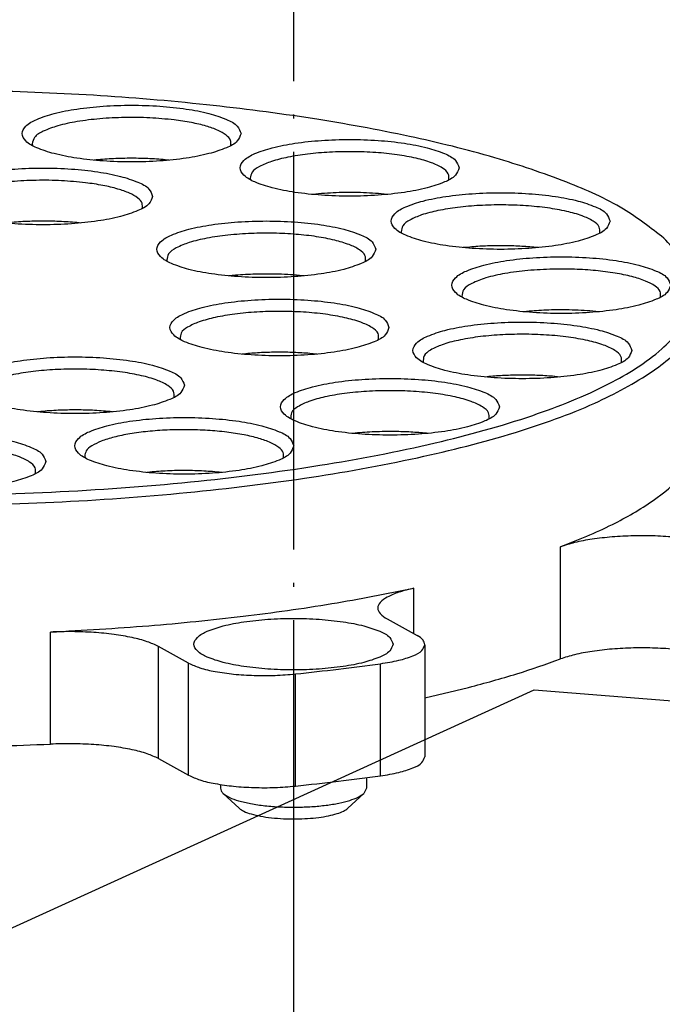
# Model space of a CAD drawing. Header units: inches. Extents: x -399 to 442, y -299 to 295.
# Tile 53 of 134: x -115 to -100, y 227 to 251. Entities that reach past the tile are written whole.
import ezdxf

# ---------------------------------------------------------------- set-up
doc = ezdxf.new("R2010")
doc.units = ezdxf.units.IN
doc.linetypes.add('DOT_CENTER', pattern=[14, 12, -1, 0, -1])
doc.layers.add('1', color=7, linetype='Continuous')
doc.dimstyles.get("Standard").update_dxf_attribs({"dimtxt": 0.18, "dimasz": 0.18, "dimexe": 0.18, "dimexo": 0.0625, "dimgap": 0.09, "dimtad": 0, "dimtih": 1, "dimtoh": 1, "dimdec": 4, "dimzin": 0, "dimdsep": 46, "dimtxsty": 'Standard', "dimcen": 0.09, "dimadec": 0, "dimazin": 0, "dimtfac": 1, "dimtdec": 4, "dimtofl": 0, "dimtmove": 0, "dimatfit": 3, "dimfxl": 1, "dimtolj": 1, "dimtzin": 0, "dimarcsym": 0})

# ---------------------------------------------------------------- blocks, each defined once
blk = doc.blocks.new('0515-2032_2__7', base_point=(-138.712, 315.705))
at = {"layer": '1', "color": 1, "linetype": 'DOT_CENTER'}
blk.add_line((-135.878, 324.012), (-135.878, 229.499), dxfattribs=at)
blk = doc.blocks.new('N2390-20302__9', base_point=(-176.916, 289.526))
at = {"color": 7, "linetype": 'Continuous'}
for p, q in [((-143.758, 310.122), (-143.745, 310.07)), ((-141.83, 309.638), (-141.886, 309.632)), ((-139.631, 309.631), (-139.676, 309.637)), ((-137.183, 309.085), (-137.17, 309.037)), ((-135.298, 308.601), (-135.313, 308.599)), ((-133.057, 308.599), (-133.144, 308.608)), ((-142.295, 307.737), (-142.34, 307.742)), ((-132.634, 307.468), (-132.623, 307.432)), ((-130.564, 307.013), (-130.766, 306.994)), ((-128.51, 306.994), (-128.64, 307.007)), ((-139.695, 306.616), (-139.684, 306.58)), ((-137.625, 306.161), (-137.827, 306.142)), ((-135.571, 306.141), (-135.701, 306.155)), ((-130.804, 305.523), (-130.795, 305.499)), ((-128.78, 305.076), (-128.936, 305.061)), ((-126.681, 305.06), (-126.856, 305.078)), ((-139.291, 304.234), (-139.287, 304.222)), ((-137.314, 303.795), (-137.43, 303.783)), ((-135.171, 303.783), (-135.39, 303.804)), ((-131.97, 303.544), (-131.966, 303.532)), ((-129.993, 303.105), (-130.106, 303.093)), ((-127.849, 303.093), (-128.069, 303.114)), ((-143.562, 302.046), (-143.591, 302.043)), ((-141.335, 302.042), (-141.408, 302.05)), ((-134.025, 301.399), (-134.095, 301.392)), ((-131.84, 301.392), (-131.871, 301.395)), ((-142.169, 300.705), (-142.155, 300.653)), ((-140.27, 300.218), (-140.298, 300.215)), ((-138.043, 300.215), (-138.116, 300.223)), ((-133.057, 295.797), (-132.151, 295.294)), ((-139.039, 294.463), (-139.945, 294.966)), ((-131.917, 295.021), (-131.917, 291.64)), ((-131.917, 293.422), (-130.6, 293.732)), ((-139.945, 291.585), (-139.039, 291.082)), ((-133.678, 291.015), (-133.678, 290.689)), ((-138.078, 290.804), (-138.078, 290.689)), ((-133.678, 290.689), (-133.758, 290.537)), ((-137.998, 290.537), (-137.516, 290.088)), ((-134.24, 290.088), (-133.758, 290.537))]:
    blk.add_line(p, q, dxfattribs=at)
at = {"color": 1, "linetype": 'Continuous'}
for p, q in [((-127.837, 294.59), (-127.837, 297.97)), ((-132.252, 295.351), (-132.252, 296.723)), ((-143.203, 292.021), (-143.203, 295.402)), ((-139.945, 291.585), (-139.945, 294.966)), ((-139.039, 291.082), (-139.039, 294.463)), ((-133.257, 291.067), (-133.257, 294.448)), ((-135.822, 290.757), (-135.822, 294.138))]:
    blk.add_line(p, q, dxfattribs=at)
at = {"color": 7, "linetype": 'Continuous'}
for points, knots in [([(-124.715, 307.28), (-125.111, 307.586), (-126.009, 308.279), (-127.759, 309.042), (-129.917, 309.771), (-132.482, 310.397), (-135.384, 310.924), (-138.562, 311.331), (-141.944, 311.62), (-144.261, 311.698), (-145.439, 311.738)], [0, 0, 0, 0, 1.497382, 3.392973, 5.682122, 8.334073, 11.301865, 14.527273, 17.943972, 21.480028, 21.480028, 21.480028, 21.480028]), ([(-137.459, 310.434), (-137.49, 310.513), (-137.57, 310.716), (-137.957, 310.892), (-138.465, 311.063), (-139.143, 311.188), (-139.922, 311.27), (-140.759, 311.297), (-141.596, 311.27), (-142.376, 311.188), (-143.049, 311.063), (-143.571, 310.892), (-143.926, 310.716), (-144.111, 310.434), (-143.926, 310.151), (-143.571, 309.975), (-143.049, 309.804), (-142.376, 309.679), (-141.596, 309.597), (-140.759, 309.57), (-139.922, 309.597), (-139.143, 309.679), (-138.465, 309.804), (-137.957, 309.975), (-137.57, 310.151), (-137.49, 310.354), (-137.459, 310.434)], [0, 0, 0, 0, 0.248013, 0.63675, 1.190211, 1.887011, 2.687469, 3.542067, 4.396665, 5.197123, 5.893923, 6.447384, 6.83612, 7.084134, 7.332147, 7.720883, 8.274345, 8.971144, 9.771602, 10.626201, 11.480799, 12.281257, 12.978057, 13.531518, 13.920254, 14.168267, 14.168267, 14.168267, 14.168267]), ([(-139.479, 310.846), (-139.721, 310.87), (-140.215, 310.918), (-140.962, 310.926), (-141.697, 310.89), (-142.369, 310.808), (-142.947, 310.689), (-143.37, 310.534), (-143.692, 310.37), (-143.739, 310.192), (-143.758, 310.122)], [0, 0, 0, 0, 0.728319, 1.490032, 2.23925, 2.931073, 3.525317, 3.990926, 4.313899, 4.524409, 4.524409, 4.524409, 4.524409]), ([(-137.772, 310.071), (-137.767, 310.126), (-137.755, 310.251), (-137.927, 310.413), (-138.175, 310.548), (-138.533, 310.672), (-138.977, 310.776), (-139.304, 310.822), (-139.479, 310.846)], [0, 0, 0, 0, 0.158191, 0.359215, 0.645313, 1.022863, 1.483868, 2.013307, 2.013307, 2.013307, 2.013307]), ([(-130.885, 309.401), (-130.916, 309.48), (-130.995, 309.684), (-131.383, 309.859), (-131.89, 310.031), (-132.569, 310.156), (-133.348, 310.237), (-134.185, 310.264), (-135.021, 310.237), (-135.802, 310.156), (-136.475, 310.031), (-136.997, 309.859), (-137.351, 309.684), (-137.537, 309.401), (-137.351, 309.118), (-136.997, 308.943), (-136.475, 308.771), (-135.802, 308.647), (-135.021, 308.565), (-134.185, 308.538), (-133.348, 308.565), (-132.569, 308.647), (-131.89, 308.771), (-131.383, 308.943), (-130.995, 309.118), (-130.916, 309.322), (-130.885, 309.401)], [0, 0, 0, 0, 0.248013, 0.63675, 1.190211, 1.887011, 2.687469, 3.542067, 4.396665, 5.197123, 5.893923, 6.447384, 6.83612, 7.084134, 7.332147, 7.720883, 8.274345, 8.971144, 9.771602, 10.626201, 11.480799, 12.281257, 12.978057, 13.531518, 13.920254, 14.168267, 14.168267, 14.168267, 14.168267]), ([(-131.198, 309.038), (-131.195, 309.102), (-131.189, 309.253), (-131.426, 309.429), (-131.749, 309.577), (-132.214, 309.705), (-132.776, 309.804), (-133.415, 309.869), (-134.095, 309.894), (-134.78, 309.879), (-135.434, 309.825), (-136.018, 309.734), (-136.512, 309.613), (-136.869, 309.466), (-137.137, 309.307), (-137.17, 309.149), (-137.183, 309.085)], [0, 0, 0, 0, 0.181544, 0.430521, 0.795981, 1.277999, 1.858668, 2.51106, 3.202953, 3.899448, 4.565344, 5.167489, 5.677294, 6.074003, 6.351424, 6.540845, 6.540845, 6.540845, 6.540845]), ([(-139.676, 309.637), (-139.852, 309.651), (-140.21, 309.682), (-140.752, 309.692), (-141.295, 309.682), (-141.653, 309.652), (-141.83, 309.638)], [0, 0, 0, 0, 0.530394, 1.078151, 1.62612, 2.157147, 2.157147, 2.157147, 2.157147]), ([(-140.124, 308.539), (-140.155, 308.618), (-140.234, 308.821), (-140.622, 308.997), (-141.129, 309.168), (-141.808, 309.293), (-142.587, 309.375), (-143.424, 309.402), (-144.26, 309.375), (-145.041, 309.293), (-145.714, 309.168), (-146.236, 308.997), (-146.59, 308.821), (-146.776, 308.539), (-146.59, 308.256), (-146.236, 308.08), (-145.714, 307.909), (-145.041, 307.784), (-144.26, 307.703), (-143.424, 307.675), (-142.587, 307.703), (-141.808, 307.784), (-141.129, 307.909), (-140.622, 308.08), (-140.234, 308.256), (-140.155, 308.46), (-140.124, 308.539)], [0, 0, 0, 0, 0.248013, 0.63675, 1.190211, 1.887011, 2.687469, 3.542067, 4.396665, 5.197123, 5.893923, 6.447384, 6.83612, 7.084134, 7.332147, 7.720883, 8.274345, 8.971144, 9.771602, 10.626201, 11.480799, 12.281257, 12.978057, 13.531518, 13.920254, 14.168267, 14.168267, 14.168267, 14.168267]), ([(-142.144, 308.951), (-142.385, 308.975), (-142.88, 309.024), (-143.627, 309.031), (-144.361, 308.995), (-145.034, 308.913), (-145.612, 308.794), (-146.034, 308.639), (-146.356, 308.475), (-146.404, 308.297), (-146.423, 308.227)], [0, 0, 0, 0, 0.728324, 1.49004, 2.23926, 2.931081, 3.525321, 3.990924, 4.313889, 4.524396, 4.524396, 4.524396, 4.524396]), ([(-140.437, 308.176), (-140.432, 308.231), (-140.42, 308.356), (-140.591, 308.518), (-140.84, 308.653), (-141.198, 308.777), (-141.641, 308.881), (-141.969, 308.927), (-142.144, 308.951)], [0, 0, 0, 0, 0.158194, 0.359219, 0.64532, 1.022878, 1.483894, 2.013347, 2.013347, 2.013347, 2.013347]), ([(-133.857, 308.652), (-134.102, 308.655), (-134.583, 308.661), (-135.062, 308.621), (-135.298, 308.601)], [0, 0, 0, 0, 0.7325, 1.442492, 1.442492, 1.442492, 1.442492]), ([(-133.144, 308.608), (-133.261, 308.618), (-133.499, 308.639), (-133.737, 308.647), (-133.857, 308.652)], [0, 0, 0, 0, 0.352398, 0.7143965, 0.7143965, 0.7143965, 0.7143965]), ([(-126.338, 307.796), (-126.369, 307.875), (-126.448, 308.079), (-126.836, 308.254), (-127.343, 308.426), (-128.022, 308.55), (-128.8, 308.632), (-129.638, 308.659), (-130.474, 308.632), (-131.255, 308.55), (-131.928, 308.426), (-132.45, 308.254), (-132.804, 308.079), (-132.989, 307.796), (-132.804, 307.513), (-132.45, 307.338), (-131.928, 307.166), (-131.255, 307.041), (-130.474, 306.96), (-129.638, 306.933), (-128.8, 306.96), (-128.022, 307.041), (-127.343, 307.166), (-126.836, 307.338), (-126.448, 307.513), (-126.369, 307.717), (-126.338, 307.796)], [0, 0, 0, 0, 0.248013, 0.63675, 1.190211, 1.887011, 2.687469, 3.542067, 4.396665, 5.197123, 5.893923, 6.447384, 6.83612, 7.084134, 7.332147, 7.720883, 8.274345, 8.971144, 9.771602, 10.626201, 11.480799, 12.281257, 12.978057, 13.531518, 13.920254, 14.168267, 14.168267, 14.168267, 14.168267]), ([(-126.651, 307.433), (-126.648, 307.497), (-126.642, 307.649), (-126.882, 307.825), (-127.208, 307.974), (-127.677, 308.103), (-128.243, 308.201), (-128.887, 308.265), (-129.571, 308.289), (-130.258, 308.273), (-130.913, 308.217), (-131.496, 308.124), (-131.987, 308.001), (-132.338, 307.853), (-132.601, 307.69), (-132.625, 307.533), (-132.634, 307.468)], [0, 0, 0, 0, 0.182421, 0.433293, 0.80187, 1.287929, 1.873121, 2.529995, 3.225777, 3.925034, 4.592102, 5.193498, 5.700504, 6.092589, 6.364679, 6.552266, 6.552266, 6.552266, 6.552266]), ([(-142.34, 307.742), (-142.517, 307.757), (-142.875, 307.787), (-143.417, 307.798), (-143.959, 307.787), (-144.318, 307.758), (-144.494, 307.743)], [0, 0, 0, 0, 0.530394, 1.078148, 1.626115, 2.157139, 2.157139, 2.157139, 2.157139]), ([(-133.399, 306.944), (-133.43, 307.023), (-133.509, 307.226), (-133.897, 307.402), (-134.404, 307.573), (-135.083, 307.698), (-135.861, 307.78), (-136.699, 307.807), (-137.535, 307.78), (-138.316, 307.698), (-138.989, 307.573), (-139.511, 307.402), (-139.865, 307.226), (-140.05, 306.944), (-139.865, 306.661), (-139.511, 306.485), (-138.989, 306.314), (-138.316, 306.189), (-137.535, 306.108), (-136.699, 306.08), (-135.861, 306.108), (-135.083, 306.189), (-134.404, 306.314), (-133.897, 306.485), (-133.509, 306.661), (-133.43, 306.865), (-133.399, 306.944)], [0, 0, 0, 0, 0.248013, 0.63675, 1.190211, 1.887011, 2.687469, 3.542067, 4.396665, 5.197123, 5.893923, 6.447384, 6.83612, 7.084134, 7.332147, 7.720883, 8.274345, 8.971144, 9.771602, 10.626201, 11.480799, 12.281257, 12.978057, 13.531518, 13.920254, 14.168267, 14.168267, 14.168267, 14.168267]), ([(-137.149, 307.422), (-137.385, 307.408), (-137.835, 307.383), (-138.459, 307.291), (-138.988, 307.169), (-139.369, 307.017), (-139.656, 306.85), (-139.684, 306.683), (-139.695, 306.616)], [0, 0, 0, 0, 0.707261, 1.350632, 1.896201, 2.318933, 2.610544, 2.807169, 2.807169, 2.807169, 2.807169]), ([(-133.712, 306.581), (-133.708, 306.643), (-133.7, 306.788), (-133.922, 306.961), (-134.228, 307.106), (-134.668, 307.234), (-135.204, 307.335), (-135.817, 307.402), (-136.474, 307.437), (-136.923, 307.427), (-137.149, 307.422)], [0, 0, 0, 0, 0.1763, 0.41406, 0.761046, 1.219035, 1.772659, 2.397992, 3.066021, 3.744974, 3.744974, 3.744974, 3.744974]), ([(-170.285, 307.28), (-170.604, 306.939), (-171.189, 306.314), (-171.148, 304.901), (-170.129, 303.754), (-168.487, 302.747), (-166.167, 301.828), (-163.243, 301.027), (-159.793, 300.371), (-155.932, 299.885), (-151.788, 299.586), (-147.5, 299.485), (-143.212, 299.586), (-139.068, 299.885), (-135.207, 300.371), (-131.757, 301.027), (-128.833, 301.828), (-126.513, 302.747), (-124.871, 303.754), (-123.852, 304.901), (-123.811, 306.314), (-124.396, 306.939), (-124.715, 307.28)], [0, 0, 0, 0, 1.352218, 2.478363, 3.854102, 5.756222, 8.248785, 11.303102, 14.845399, 18.774507, 22.971068, 27.304182, 31.637297, 35.833858, 39.762966, 43.305263, 46.359581, 48.852144, 50.754265, 52.130004, 53.256148, 54.608366, 54.608366, 54.608366, 54.608366]), ([(-129.6, 307.051), (-129.763, 307.05), (-130.085, 307.048), (-130.405, 307.025), (-130.564, 307.013)], [0, 0, 0, 0, 0.4879728, 0.9647865, 0.9647865, 0.9647865, 0.9647865]), ([(-128.64, 307.007), (-128.798, 307.02), (-129.117, 307.045), (-129.438, 307.049), (-129.6, 307.051)], [0, 0, 0, 0, 0.4740511, 0.9610848, 0.9610848, 0.9610848, 0.9610848]), ([(-124.51, 305.863), (-124.541, 305.942), (-124.62, 306.145), (-125.008, 306.321), (-125.515, 306.492), (-126.194, 306.617), (-126.973, 306.699), (-127.81, 306.726), (-128.646, 306.699), (-129.427, 306.617), (-130.1, 306.492), (-130.622, 306.321), (-130.976, 306.145), (-131.162, 305.863), (-130.976, 305.58), (-130.622, 305.404), (-130.1, 305.233), (-129.427, 305.108), (-128.646, 305.027), (-127.81, 304.999), (-126.973, 305.027), (-126.194, 305.108), (-125.515, 305.233), (-125.008, 305.404), (-124.62, 305.58), (-124.541, 305.783), (-124.51, 305.863)], [0, 0, 0, 0, 0.248013, 0.63675, 1.190211, 1.887011, 2.687469, 3.542067, 4.396665, 5.197123, 5.893923, 6.447384, 6.83612, 7.084134, 7.332147, 7.720883, 8.274345, 8.971144, 9.771602, 10.626201, 11.480799, 12.281257, 12.978057, 13.531518, 13.920254, 14.168267, 14.168267, 14.168267, 14.168267]), ([(-136.417, 306.196), (-136.62, 306.198), (-137.024, 306.203), (-137.426, 306.175), (-137.625, 306.161)], [0, 0, 0, 0, 0.610926, 1.209125, 1.209125, 1.209125, 1.209125]), ([(-135.701, 306.155), (-135.819, 306.165), (-136.057, 306.184), (-136.296, 306.192), (-136.417, 306.196)], [0, 0, 0, 0, 0.3538697, 0.7167187, 0.7167187, 0.7167187, 0.7167187]), ([(-128.063, 306.347), (-128.315, 306.336), (-128.799, 306.317), (-129.473, 306.228), (-130.047, 306.104), (-130.458, 305.946), (-130.771, 305.773), (-130.794, 305.594), (-130.804, 305.523)], [0, 0, 0, 0, 0.756665, 1.451162, 2.042264, 2.498872, 2.809347, 3.015249, 3.015249, 3.015249, 3.015249]), ([(-124.823, 305.5), (-124.819, 305.559), (-124.809, 305.697), (-125.012, 305.866), (-125.297, 306.008), (-125.707, 306.135), (-126.209, 306.237), (-126.788, 306.309), (-127.414, 306.35), (-127.844, 306.348), (-128.063, 306.347)], [0, 0, 0, 0, 0.169718, 0.393768, 0.718087, 1.146347, 1.666104, 2.256933, 2.8936, 3.548086, 3.548086, 3.548086, 3.548086]), ([(-171.4, 305.399), (-171.311, 305.022), (-171.104, 304.148), (-169.828, 303.13), (-168.066, 302.183), (-165.659, 301.332), (-162.733, 300.592), (-159.344, 299.991), (-155.601, 299.546), (-151.612, 299.274), (-147.5, 299.182), (-143.388, 299.274), (-139.399, 299.546), (-135.656, 299.991), (-132.267, 300.592), (-129.341, 301.332), (-126.934, 302.183), (-125.172, 303.13), (-123.896, 304.148), (-123.689, 305.022), (-123.6, 305.399)], [0, 0, 0, 0, 1.133858, 2.632984, 4.646652, 7.194211, 10.237117, 13.705326, 17.508441, 21.542193, 25.693445, 29.844696, 33.878448, 37.681563, 41.149772, 44.192677, 46.740237, 48.753904, 50.253029, 51.386888, 51.386888, 51.386888, 51.386888]), ([(-133.001, 304.585), (-133.032, 304.664), (-133.111, 304.868), (-133.499, 305.043), (-134.006, 305.215), (-134.685, 305.34), (-135.463, 305.421), (-136.301, 305.449), (-137.137, 305.421), (-137.918, 305.34), (-138.591, 305.215), (-139.113, 305.043), (-139.467, 304.868), (-139.653, 304.585), (-139.467, 304.303), (-139.113, 304.127), (-138.591, 303.955), (-137.918, 303.831), (-137.137, 303.749), (-136.301, 303.722), (-135.463, 303.749), (-134.685, 303.831), (-134.006, 303.955), (-133.499, 304.127), (-133.111, 304.303), (-133.032, 304.506), (-133.001, 304.585)], [0, 0, 0, 0, 0.248013, 0.63675, 1.190211, 1.887011, 2.687469, 3.542067, 4.396665, 5.197123, 5.893923, 6.447384, 6.83612, 7.084134, 7.332147, 7.720883, 8.274345, 8.971144, 9.771602, 10.626201, 11.480799, 12.281257, 12.978057, 13.531518, 13.920254, 14.168267, 14.168267, 14.168267, 14.168267]), ([(-133.314, 304.222), (-133.312, 304.287), (-133.306, 304.441), (-133.551, 304.618), (-133.883, 304.767), (-134.36, 304.896), (-134.935, 304.995), (-135.588, 305.057), (-136.279, 305.079), (-136.971, 305.059), (-137.628, 305), (-138.208, 304.903), (-138.693, 304.776), (-139.033, 304.627), (-139.286, 304.455), (-139.29, 304.299), (-139.291, 304.234)], [0, 0, 0, 0, 0.184179, 0.438882, 0.813749, 1.30794, 1.902203, 2.568023, 3.271506, 3.976138, 4.64533, 5.244946, 5.746044, 6.128629, 6.390169, 6.575531, 6.575531, 6.575531, 6.575531]), ([(-127.574, 305.116), (-127.777, 305.117), (-128.18, 305.12), (-128.581, 305.091), (-128.78, 305.076)], [0, 0, 0, 0, 0.610776, 1.207067, 1.207067, 1.207067, 1.207067]), ([(-126.856, 305.078), (-126.974, 305.087), (-127.213, 305.105), (-127.452, 305.112), (-127.574, 305.116)], [0, 0, 0, 0, 0.3552724, 0.7189009, 0.7189009, 0.7189009, 0.7189009]), ([(-125.68, 303.895), (-125.711, 303.975), (-125.79, 304.178), (-126.178, 304.354), (-126.685, 304.525), (-127.364, 304.65), (-128.142, 304.732), (-128.98, 304.759), (-129.816, 304.732), (-130.597, 304.65), (-131.27, 304.525), (-131.792, 304.354), (-132.146, 304.178), (-132.331, 303.895), (-132.146, 303.613), (-131.792, 303.437), (-131.27, 303.266), (-130.597, 303.141), (-129.816, 303.059), (-128.98, 303.032), (-128.142, 303.059), (-127.364, 303.141), (-126.685, 303.266), (-126.178, 303.437), (-125.79, 303.613), (-125.711, 303.816), (-125.68, 303.895)], [0, 0, 0, 0, 0.248013, 0.63675, 1.190211, 1.887011, 2.687469, 3.542067, 4.396665, 5.197123, 5.893923, 6.447384, 6.83612, 7.084134, 7.332147, 7.720883, 8.274345, 8.971144, 9.771602, 10.626201, 11.480799, 12.281257, 12.978057, 13.531518, 13.920254, 14.168267, 14.168267, 14.168267, 14.168267]), ([(-125.993, 303.533), (-125.99, 303.597), (-125.985, 303.751), (-126.23, 303.928), (-126.562, 304.078), (-127.039, 304.207), (-127.614, 304.305), (-128.267, 304.367), (-128.958, 304.389), (-129.65, 304.37), (-130.306, 304.31), (-130.887, 304.214), (-131.371, 304.087), (-131.712, 303.937), (-131.965, 303.765), (-131.968, 303.609), (-131.97, 303.544)], [0, 0, 0, 0, 0.184178, 0.438885, 0.813755, 1.307945, 1.902202, 2.568016, 3.27149, 3.976113, 4.645297, 5.244908, 5.746005, 6.128592, 6.390136, 6.575497, 6.575497, 6.575497, 6.575497]), ([(-135.39, 303.804), (-135.549, 303.815), (-135.87, 303.837), (-136.355, 303.843), (-136.837, 303.832), (-137.157, 303.807), (-137.314, 303.795)], [0, 0, 0, 0, 0.477392, 0.965527, 1.452313, 1.925704, 1.925704, 1.925704, 1.925704]), ([(-139.163, 302.845), (-139.194, 302.924), (-139.274, 303.127), (-139.662, 303.303), (-140.169, 303.474), (-140.847, 303.599), (-141.626, 303.681), (-142.463, 303.708), (-143.3, 303.681), (-144.08, 303.599), (-144.753, 303.474), (-145.275, 303.303), (-145.63, 303.127), (-145.815, 302.845), (-145.63, 302.562), (-145.275, 302.386), (-144.753, 302.215), (-144.08, 302.09), (-143.3, 302.008), (-142.463, 301.981), (-141.626, 302.008), (-140.847, 302.09), (-140.169, 302.215), (-139.662, 302.386), (-139.274, 302.562), (-139.194, 302.765), (-139.163, 302.845)], [0, 0, 0, 0, 0.248013, 0.63675, 1.190211, 1.887011, 2.687469, 3.542067, 4.396665, 5.197123, 5.893923, 6.447384, 6.83612, 7.084134, 7.332147, 7.720883, 8.274345, 8.971144, 9.771602, 10.626201, 11.480799, 12.281257, 12.978057, 13.531518, 13.920254, 14.168267, 14.168267, 14.168267, 14.168267]), ([(-139.476, 302.482), (-139.474, 302.545), (-139.467, 302.696), (-139.703, 302.871), (-140.026, 303.019), (-140.489, 303.148), (-141.049, 303.247), (-141.687, 303.312), (-142.366, 303.338), (-143.05, 303.323), (-143.703, 303.269), (-144.288, 303.179), (-144.783, 303.059), (-145.142, 302.912), (-145.412, 302.754), (-145.448, 302.597), (-145.462, 302.533)], [0, 0, 0, 0, 0.181251, 0.429594, 0.794011, 1.27468, 1.853839, 2.504734, 3.195324, 3.89089, 4.556383, 5.158762, 5.669483, 6.06772, 6.34693, 6.537064, 6.537064, 6.537064, 6.537064]), ([(-129.669, 302.194), (-129.7, 302.273), (-129.78, 302.476), (-130.167, 302.652), (-130.675, 302.824), (-131.353, 302.948), (-132.132, 303.03), (-132.969, 303.057), (-133.806, 303.03), (-134.586, 302.948), (-135.259, 302.824), (-135.781, 302.652), (-136.136, 302.476), (-136.321, 302.194), (-136.136, 301.911), (-135.781, 301.736), (-135.259, 301.564), (-134.586, 301.439), (-133.806, 301.358), (-132.969, 301.331), (-132.132, 301.358), (-131.353, 301.439), (-130.675, 301.564), (-130.167, 301.736), (-129.78, 301.911), (-129.7, 302.115), (-129.669, 302.194)], [0, 0, 0, 0, 0.248013, 0.63675, 1.190211, 1.887011, 2.687469, 3.542067, 4.396665, 5.197123, 5.893923, 6.447384, 6.83612, 7.084134, 7.332147, 7.720883, 8.274345, 8.971144, 9.771602, 10.626201, 11.480799, 12.281257, 12.978057, 13.531518, 13.920254, 14.168267, 14.168267, 14.168267, 14.168267]), ([(-129.034, 303.151), (-129.196, 303.148), (-129.516, 303.143), (-129.835, 303.118), (-129.993, 303.105)], [0, 0, 0, 0, 0.4867884, 0.9601806, 0.9601806, 0.9601806, 0.9601806]), ([(-128.069, 303.114), (-128.228, 303.125), (-128.549, 303.148), (-128.871, 303.15), (-129.034, 303.151)], [0, 0, 0, 0, 0.4773863, 0.9655147, 0.9655147, 0.9655147, 0.9655147]), ([(-129.982, 301.831), (-129.98, 301.896), (-129.975, 302.051), (-130.222, 302.228), (-130.557, 302.378), (-131.038, 302.507), (-131.618, 302.605), (-132.275, 302.667), (-132.97, 302.688), (-133.665, 302.667), (-134.322, 302.605), (-134.901, 302.507), (-135.382, 302.378), (-135.717, 302.228), (-135.964, 302.05), (-135.958, 301.896), (-135.956, 301.831)], [0, 0, 0, 0, 0.18506, 0.441694, 0.819727, 1.318, 1.916801, 2.587078, 3.294364, 4.001604, 4.671745, 5.270332, 5.768328, 6.146052, 6.402415, 6.587438, 6.587438, 6.587438, 6.587438]), ([(-141.408, 302.05), (-141.585, 302.065), (-141.944, 302.094), (-142.487, 302.103), (-143.029, 302.092), (-143.386, 302.061), (-143.562, 302.046)], [0, 0, 0, 0, 0.531794, 1.080008, 1.627476, 2.157062, 2.157062, 2.157062, 2.157062]), ([(-135.871, 301.017), (-135.902, 301.096), (-135.981, 301.3), (-136.369, 301.475), (-136.876, 301.647), (-137.555, 301.771), (-138.333, 301.853), (-139.171, 301.88), (-140.007, 301.853), (-140.788, 301.771), (-141.461, 301.647), (-141.983, 301.475), (-142.337, 301.3), (-142.523, 301.017), (-142.337, 300.734), (-141.983, 300.559), (-141.461, 300.387), (-140.788, 300.263), (-140.007, 300.181), (-139.171, 300.154), (-138.333, 300.181), (-137.555, 300.263), (-136.876, 300.387), (-136.369, 300.559), (-135.981, 300.734), (-135.902, 300.938), (-135.871, 301.017)], [0, 0, 0, 0, 0.248013, 0.63675, 1.190211, 1.887011, 2.687469, 3.542067, 4.396665, 5.197123, 5.893923, 6.447384, 6.83612, 7.084134, 7.332147, 7.720883, 8.274345, 8.971144, 9.771602, 10.626201, 11.480799, 12.281257, 12.978057, 13.531518, 13.920254, 14.168267, 14.168267, 14.168267, 14.168267]), ([(-143.34, 300.544), (-143.371, 300.623), (-143.451, 300.827), (-143.839, 301.002), (-144.346, 301.174), (-145.025, 301.298), (-145.803, 301.38), (-146.64, 301.407), (-147.477, 301.38), (-148.257, 301.298), (-148.93, 301.174), (-149.452, 301.002), (-149.807, 300.827), (-149.992, 300.544), (-149.807, 300.261), (-149.452, 300.086), (-148.93, 299.914), (-148.257, 299.789), (-147.477, 299.708), (-146.64, 299.681), (-145.803, 299.708), (-145.025, 299.789), (-144.346, 299.914), (-143.839, 300.086), (-143.451, 300.261), (-143.371, 300.465), (-143.34, 300.544)], [0, 0, 0, 0, 0.248013, 0.63675, 1.190211, 1.887011, 2.687469, 3.542067, 4.396665, 5.197123, 5.893923, 6.447384, 6.83612, 7.084134, 7.332147, 7.720883, 8.274345, 8.971144, 9.771602, 10.626201, 11.480799, 12.281257, 12.978057, 13.531518, 13.920254, 14.168267, 14.168267, 14.168267, 14.168267]), ([(-139.072, 301.503), (-139.275, 301.502), (-139.675, 301.499), (-140.256, 301.456), (-140.793, 301.387), (-141.262, 301.291), (-141.651, 301.174), (-141.931, 301.04), (-142.137, 300.893), (-142.16, 300.761), (-142.169, 300.705)], [0, 0, 0, 0, 0.609572, 1.199404, 1.746943, 2.231886, 2.637623, 2.953437, 3.179644, 3.343624, 3.343624, 3.343624, 3.343624]), ([(-136.184, 300.654), (-136.179, 300.709), (-136.166, 300.834), (-136.338, 300.996), (-136.586, 301.132), (-136.945, 301.255), (-137.388, 301.358), (-137.906, 301.437), (-138.475, 301.489), (-138.87, 301.499), (-139.072, 301.503)], [0, 0, 0, 0, 0.158192, 0.359217, 0.645318, 1.022873, 1.483882, 2.013325, 2.591913, 3.197676, 3.197676, 3.197676, 3.197676]), ([(-132.825, 301.448), (-133.028, 301.448), (-133.429, 301.448), (-133.829, 301.416), (-134.025, 301.399)], [0, 0, 0, 0, 0.610113, 1.202231, 1.202231, 1.202231, 1.202231]), ([(-131.871, 301.395), (-132.027, 301.409), (-132.344, 301.437), (-132.663, 301.445), (-132.825, 301.448)], [0, 0, 0, 0, 0.4696521, 0.9548829, 0.9548829, 0.9548829, 0.9548829]), ([(-143.654, 300.181), (-143.65, 300.243), (-143.642, 300.387), (-143.862, 300.56), (-144.167, 300.705), (-144.605, 300.833), (-145.137, 300.934), (-145.748, 301.002), (-146.402, 301.036), (-146.85, 301.027), (-147.076, 301.022)], [0, 0, 0, 0, 0.175791, 0.412482, 0.7577, 1.213377, 1.76438, 2.387065, 3.052722, 3.729874, 3.729874, 3.729874, 3.729874]), ([(-127.837, 297.97), (-127.306, 298.182), (-126.334, 298.57), (-125.105, 299.291), (-124.175, 300.026), (-123.849, 300.637), (-123.704, 300.909)], [0, 0, 0, 0, 1.710745, 3.133243, 4.27853, 5.193639, 5.193639, 5.193639, 5.193639]), ([(-138.116, 300.223), (-138.293, 300.237), (-138.651, 300.266), (-139.194, 300.276), (-139.736, 300.264), (-140.094, 300.233), (-140.27, 300.218)], [0, 0, 0, 0, 0.531809, 1.080039, 1.627523, 2.157124, 2.157124, 2.157124, 2.157124]), ([(-124.343, 298.259), (-124.555, 298.275), (-124.986, 298.307), (-125.633, 298.308), (-126.267, 298.277), (-126.858, 298.209), (-127.381, 298.117), (-127.695, 298.016), (-127.837, 297.97)], [0, 0, 0, 0, 0.638846, 1.295023, 1.939254, 2.542962, 3.08001, 3.528662, 3.528662, 3.528662, 3.528662]), ([(-143.203, 295.402), (-142.215, 295.458), (-140.277, 295.568), (-137.448, 295.859), (-134.78, 296.223), (-133.074, 296.561), (-132.252, 296.723)], [0, 0, 0, 0, 2.967164, 5.824301, 8.528913, 11.041724, 11.041724, 11.041724, 11.041724]), ([(-132.252, 296.723), (-132.405, 296.687), (-132.68, 296.622), (-133.024, 296.481), (-133.258, 296.334), (-133.37, 296.128), (-133.262, 295.919), (-133.133, 295.843), (-133.057, 295.797)], [0, 0, 0, 0, 0.472572, 0.844972, 1.111939, 1.29591, 1.478891, 1.743938, 1.743938, 1.743938, 1.743938]), ([(-132.878, 295.036), (-132.906, 295.108), (-132.979, 295.293), (-133.331, 295.453), (-133.792, 295.608), (-134.409, 295.722), (-135.117, 295.796), (-135.878, 295.821), (-136.639, 295.796), (-137.348, 295.722), (-137.96, 295.608), (-138.434, 295.453), (-138.757, 295.293), (-138.925, 295.036), (-138.757, 294.779), (-138.434, 294.619), (-137.96, 294.464), (-137.348, 294.35), (-136.639, 294.276), (-135.878, 294.251), (-135.117, 294.276), (-134.409, 294.35), (-133.792, 294.464), (-133.331, 294.619), (-132.979, 294.779), (-132.906, 294.964), (-132.878, 295.036)], [0, 0, 0, 0, 0.225467, 0.578863, 1.08201, 1.715464, 2.443153, 3.220061, 3.996968, 4.724657, 5.358112, 5.861258, 6.214655, 6.440122, 6.665588, 7.018985, 7.522131, 8.155586, 8.883275, 9.660182, 10.43709, 11.164779, 11.798233, 12.30138, 12.654776, 12.880243, 12.880243, 12.880243, 12.880243]), ([(-139.945, 294.966), (-140.057, 295.018), (-140.312, 295.135), (-140.767, 295.245), (-141.306, 295.338), (-141.91, 295.395), (-142.55, 295.422), (-142.985, 295.408), (-143.203, 295.402)], [0, 0, 0, 0, 0.370398, 0.8412, 1.395865, 2.011434, 2.66104, 3.315792, 3.315792, 3.315792, 3.315792]), ([(-131.917, 295.021), (-131.932, 295.071), (-131.97, 295.193), (-132.084, 295.257), (-132.151, 295.294)], [0, 0, 0, 0, 0.1520685, 0.3720959, 0.3720959, 0.3720959, 0.3720959]), ([(-133.257, 294.448), (-133.07, 294.476), (-132.736, 294.528), (-132.324, 294.662), (-132.009, 294.797), (-131.942, 294.959), (-131.917, 295.021)], [0, 0, 0, 0, 0.561795, 1.009603, 1.323273, 1.519986, 1.519986, 1.519986, 1.519986]), ([(-124.343, 294.878), (-124.555, 294.894), (-124.986, 294.926), (-125.633, 294.927), (-126.267, 294.896), (-126.858, 294.828), (-127.381, 294.736), (-127.695, 294.635), (-127.837, 294.59)], [0, 0, 0, 0, 0.638846, 1.295023, 1.939254, 2.542962, 3.08001, 3.528662, 3.528662, 3.528662, 3.528662]), ([(-130.6, 293.732), (-130.113, 293.863), (-129.181, 294.113), (-128.271, 294.436), (-127.837, 294.59)], [0, 0, 0, 0, 1.513773, 2.894055, 2.894055, 2.894055, 2.894055]), ([(-139.039, 294.463), (-138.927, 294.413), (-138.671, 294.299), (-138.21, 294.201), (-137.665, 294.124), (-137.062, 294.088), (-136.44, 294.086), (-136.026, 294.121), (-135.822, 294.138)], [0, 0, 0, 0, 0.365665, 0.841238, 1.403013, 2.018945, 2.652496, 3.265745, 3.265745, 3.265745, 3.265745]), ([(-135.822, 294.138), (-135.39, 294.186), (-134.534, 294.28), (-133.68, 294.392), (-133.257, 294.448)], [0, 0, 0, 0, 1.304768, 2.583983, 2.583983, 2.583983, 2.583983]), ([(-149.732, 291.947), (-148.64, 291.93), (-146.463, 291.897), (-144.288, 291.98), (-143.203, 292.021)], [0, 0, 0, 0, 3.274085, 6.529911, 6.529911, 6.529911, 6.529911]), ([(-139.945, 291.585), (-140.057, 291.637), (-140.312, 291.754), (-140.767, 291.864), (-141.306, 291.957), (-141.91, 292.014), (-142.55, 292.041), (-142.985, 292.028), (-143.203, 292.021)], [0, 0, 0, 0, 0.370398, 0.8412, 1.395865, 2.011434, 2.66104, 3.315792, 3.315792, 3.315792, 3.315792]), ([(-133.257, 291.067), (-133.07, 291.096), (-132.736, 291.147), (-132.324, 291.281), (-132.009, 291.416), (-131.942, 291.578), (-131.917, 291.64)], [0, 0, 0, 0, 0.561795, 1.009603, 1.323273, 1.519986, 1.519986, 1.519986, 1.519986]), ([(-139.039, 291.082), (-138.927, 291.033), (-138.671, 290.918), (-138.21, 290.821), (-137.665, 290.743), (-137.062, 290.707), (-136.44, 290.706), (-136.026, 290.74), (-135.822, 290.757)], [0, 0, 0, 0, 0.365665, 0.841238, 1.403013, 2.018945, 2.652496, 3.265745, 3.265745, 3.265745, 3.265745]), ([(-135.822, 290.757), (-135.39, 290.805), (-134.534, 290.899), (-133.68, 291.011), (-133.257, 291.067)], [0, 0, 0, 0, 1.304768, 2.583983, 2.583983, 2.583983, 2.583983]), ([(-138.078, 290.689), (-138.073, 290.663), (-138.063, 290.603), (-138.021, 290.56), (-137.998, 290.537)], [0, 0, 0, 0, 0.0795955, 0.17624, 0.17624, 0.17624, 0.17624]), ([(-137.998, 290.537), (-137.938, 290.495), (-137.796, 290.395), (-137.51, 290.303), (-137.153, 290.219), (-136.73, 290.16), (-136.266, 290.123), (-135.946, 290.121), (-135.782, 290.12)], [0, 0, 0, 0, 0.218364, 0.517554, 0.890521, 1.322579, 1.794645, 2.285046, 2.285046, 2.285046, 2.285046]), ([(-135.782, 290.12), (-135.63, 290.124), (-135.335, 290.132), (-134.91, 290.174), (-134.526, 290.234), (-134.202, 290.316), (-133.942, 290.405), (-133.813, 290.497), (-133.758, 290.537)], [0, 0, 0, 0, 0.45495, 0.887535, 1.280509, 1.618922, 1.891514, 2.093314, 2.093314, 2.093314, 2.093314]), ([(-137.516, 290.088), (-137.47, 290.056), (-137.36, 289.979), (-137.139, 289.908), (-136.863, 289.843), (-136.536, 289.797), (-136.178, 289.769), (-135.93, 289.767), (-135.804, 289.767)], [0, 0, 0, 0, 0.168735, 0.399927, 0.688129, 1.021991, 1.38677, 1.765716, 1.765716, 1.765716, 1.765716]), ([(-135.804, 289.767), (-135.687, 289.77), (-135.458, 289.776), (-135.13, 289.808), (-134.833, 289.855), (-134.583, 289.918), (-134.382, 289.987), (-134.283, 290.058), (-134.24, 290.088)], [0, 0, 0, 0, 0.351549, 0.685817, 0.989476, 1.250977, 1.461617, 1.617556, 1.617556, 1.617556, 1.617556])]:
    blk.add_open_spline(points, degree=3, knots=knots, dxfattribs=at)
blk = doc.blocks.new('N2390-60302__10', base_point=(-176.916, 289.526))
for name, p in [('0515-2032_2__7', (-138.712, 315.705)), ('N2390-20302__9', (-176.916, 289.526))]:
    blk.add_blockref(name, p)
blk = doc.blocks.new('N2494-90111__126', base_point=(-386.375, -319.122))
blk.add_blockref('N2390-60302__10', (-176.916, 289.526))
blk = doc.blocks.new('gen1', base_point=(-147.5, 38.75))
blk.add_blockref('N2494-90111__126', (-386.375, -319.122))
at = {"layer": '1', "color": 3, "linetype": 'Continuous', "has_arrowhead": 0}
blk.add_leader([(-220.365, 251.819), (-128.627, 293.66), (1.087, 283.282)], dimstyle='Standard', dxfattribs=at)

msp = doc.modelspace()

# ---------------------------------------------------------------- block references
at = {"xscale": 0.8, "yscale": 0.8, "zscale": 0.8}
msp.add_blockref('gen1', (-118, 31), dxfattribs=at)

doc.saveas('drawing.dxf')
